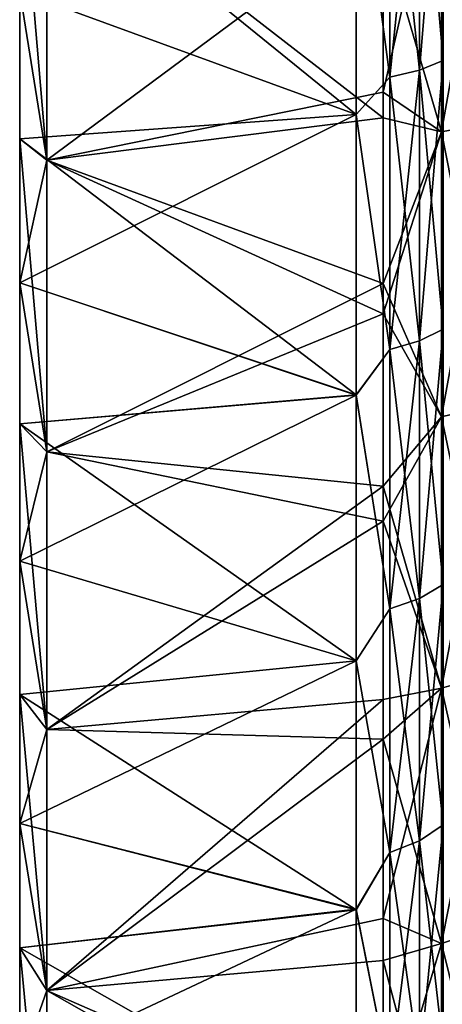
# Model space of a CAD drawing. Header units: metres. Extents: x 26 to 263, y -109 to 109.
# Tile 3 of 256: x 26.26 to 30.34, y -96.52 to -87.02. Entities that reach past the tile are written whole.
import ezdxf

# ---------------------------------------------------------------- set-up
doc = ezdxf.new("R2010")
doc.units = ezdxf.units.M
doc.layers.add('solid_500750', color=7, linetype='CONTINUOUS')

msp = doc.modelspace()

# ---------------------------------------------------------------- linework, layer by layer
at = {"layer": 'solid_500750'}
for points in [[(30.347261, -84.728188, -35.873478), (30.117727, -84.798744, -36.113762), (30.117727, -87.511566, -35.174843)], [(30.347261, -87.418495, -34.942356), (30.347261, -84.728188, -35.873478), (30.117727, -87.511566, -35.174843)], [(30.347261, -84.728188, 21.534067), (30.347261, -87.418495, 20.602943), (30.117727, -84.798744, 21.774351)], [(30.117727, -84.798744, -36.113762), (29.83115, -84.850136, -36.288784), (29.83115, -87.579361, -35.344189)], [(30.117727, -87.511566, -35.174843), (30.117727, -84.798744, -36.113762), (29.83115, -87.579361, -35.344189)], [(30.117727, -84.798744, 21.774351), (30.117727, -87.511566, 20.835434), (29.83115, -84.850136, 21.949373)], [(30.347261, -87.418495, 20.602943), (30.117727, -87.511566, 20.835434), (30.117727, -84.798744, 21.774351)], [(29.83115, -87.579361, -35.344189), (29.83115, -84.850136, -36.288784), (29.508106, -85.122437, -36.313782)], [(29.83115, -84.850136, 21.949373), (29.83115, -87.579361, 21.004778), (29.508106, -85.122375, 21.974388)], [(30.117727, -87.511566, 20.835434), (29.83115, -87.579361, 21.004778), (29.83115, -84.850136, 21.949373)], [(26.260599, -85.305443, 22.517252), (29.508106, -85.122375, 21.974388), (29.508106, -87.93824, 20.968596)], [(26.260599, -86.751259, -36.379028), (29.508106, -87.938522, -35.307888), (29.508106, -85.122437, -36.313782)], [(29.83115, -87.579361, 21.004778), (29.508106, -87.93824, 20.968596), (29.508106, -85.122375, 21.974388)], [(29.83115, -87.579361, -35.344189), (29.508106, -85.122437, -36.313782), (29.508106, -87.938522, -35.307888)], [(30.32963, -85.24971, -37.64962), (30.847132, -85.172287, -37.385941), (30.847132, -88.004349, -36.405754)], [(30.32963, -88.106483, 22.32147), (30.847132, -88.004349, 22.066341), (30.847132, -85.172287, 23.046528)], [(30.32963, -85.24971, 23.310209), (30.32963, -88.106483, 22.32147), (30.847132, -85.172287, 23.046528)], [(26.260599, -85.305443, -36.856663), (26.521072, -85.456306, -38.353226), (26.521072, -88.379028, -37.341663)], [(26.260599, -85.305443, -36.856663), (26.521072, -88.379028, -37.341663), (26.260599, -86.751259, -36.379028)], [(26.260599, -86.751259, 22.039618), (26.260599, -85.305443, 22.517252), (29.508106, -87.93824, 20.968596)], [(30.32963, -85.24971, 23.310209), (29.768578, -85.969055, 23.258354), (29.768578, -87.721222, 22.644939)], [(30.32963, -85.24971, 23.310209), (29.768578, -87.721222, 22.644939), (30.32963, -88.106483, 22.32147)], [(30.32963, -88.106483, -36.660881), (29.768578, -86.179825, -37.529984), (30.32963, -85.24971, -37.64962)], [(30.32963, -88.106483, -36.660881), (30.32963, -85.24971, -37.64962), (30.847132, -88.004349, -36.405754)], [(26.260599, -86.751259, 22.039618), (26.521072, -88.379028, 23.002253), (26.521072, -85.456306, 24.013817)], [(26.521072, -85.456306, 24.013817), (26.521072, -88.379028, 23.002253), (29.768578, -85.969055, 23.258354)], [(26.521072, -85.456306, -38.353226), (29.768578, -86.179825, -37.529984), (29.768578, -87.970375, -36.887707)], [(26.521072, -88.379028, -37.341663), (26.521072, -85.456306, -38.353226), (29.768578, -87.970375, -36.887707)], [(26.521072, -88.379028, 23.002253), (29.768578, -87.721222, 22.644939), (29.768578, -85.969055, 23.258354)], [(30.32963, -88.106483, -36.660881), (29.768578, -87.970375, -36.887707), (29.768578, -86.179825, -37.529984)], [(26.260599, -86.751259, -36.379028), (26.521072, -88.379028, -37.341663), (26.260599, -88.171906, -35.831024)], [(26.260599, -88.171906, 21.491613), (26.521072, -88.379028, 23.002253), (26.260599, -86.751259, 22.039618)], [(26.260599, -86.751259, -36.379028), (26.260599, -88.171906, -35.831024), (29.508106, -87.938522, -35.307888)], [(26.260599, -88.171906, 21.491613), (26.260599, -86.751259, 22.039618), (29.508106, -87.93824, 20.968596)], [(30.347261, -87.418495, -34.942356), (30.117727, -87.511566, -35.174843), (30.117727, -90.122856, -33.982307)], [(30.347261, -90.008102, -33.75972), (30.347261, -87.418495, -34.942356), (30.117727, -90.122856, -33.982307)], [(30.347261, -87.418495, 20.602943), (30.347261, -90.008102, 19.420307), (30.117727, -87.511566, 20.835434)], [(29.83115, -90.206444, -34.144444), (29.83115, -87.579361, -35.344189), (29.508106, -87.938522, -35.307888)], [(29.83115, -87.579361, 21.004778), (29.83115, -90.206444, 19.805031), (29.508106, -87.93824, 20.968596)], [(30.117727, -87.511566, -35.174843), (29.83115, -87.579361, -35.344189), (29.83115, -90.206444, -34.144444)], [(30.117727, -90.122856, -33.982307), (30.117727, -87.511566, -35.174843), (29.83115, -90.206444, -34.144444)], [(30.117727, -87.511566, 20.835434), (30.117727, -90.122856, 19.642897), (29.83115, -87.579361, 21.004778)], [(30.117727, -90.122856, 19.642897), (29.83115, -90.206444, 19.805031), (29.83115, -87.579361, 21.004778)], [(30.347261, -90.008102, 19.420307), (30.117727, -90.122856, 19.642897), (30.117727, -87.511566, 20.835434)], [(26.521072, -88.379028, 23.002253), (29.768578, -89.569847, 21.869383), (29.768578, -87.721222, 22.644939)], [(30.32963, -88.106483, 22.32147), (29.768578, -87.721222, 22.644939), (29.768578, -89.569847, 21.869383)], [(26.260599, -88.171906, 21.491613), (29.508106, -87.93824, 20.968596), (29.508106, -90.644295, 19.690186)], [(26.260599, -89.56395, -35.213974), (29.508106, -90.645584, -34.028908), (29.508106, -87.938522, -35.307888)], [(26.260599, -88.171906, -35.831024), (26.260599, -89.56395, -35.213974), (29.508106, -87.938522, -35.307888)], [(26.521072, -88.379028, -37.341663), (29.768578, -87.970375, -36.887707), (29.768578, -89.861694, -36.073647)], [(29.83115, -90.206444, 19.805031), (29.508106, -90.644295, 19.690186), (29.508106, -87.93824, 20.968596)], [(29.83115, -90.206444, -34.144444), (29.508106, -87.938522, -35.307888), (29.508106, -90.645584, -34.028908)], [(30.32963, -88.106483, -36.660881), (29.768578, -89.861694, -36.073647), (29.768578, -87.970375, -36.887707)], [(30.32963, -88.106483, -36.660881), (30.847132, -88.004349, -36.405754), (30.847132, -90.730415, -35.160801)], [(30.32963, -90.856339, 21.065653), (30.847132, -90.730415, 20.82139), (30.847132, -88.004349, 22.066341)], [(30.32963, -88.106483, 22.32147), (30.32963, -90.856339, 21.065653), (30.847132, -88.004349, 22.066341)], [(30.32963, -88.106483, 22.32147), (29.768578, -89.569847, 21.869383), (30.32963, -90.856339, 21.065653)], [(30.32963, -90.856339, -35.405064), (29.768578, -89.861694, -36.073647), (30.32963, -88.106483, -36.660881)], [(30.32963, -90.856339, -35.405064), (30.32963, -88.106483, -36.660881), (30.847132, -90.730415, -35.160801)], [(26.260599, -88.171906, -35.831024), (26.521072, -88.379028, -37.341663), (26.521072, -91.19236, -36.056858)], [(26.260599, -88.171906, -35.831024), (26.521072, -91.19236, -36.056858), (26.260599, -89.56395, -35.213974)], [(26.260599, -89.56395, 20.874563), (26.521072, -88.379028, 23.002253), (26.260599, -88.171906, 21.491613)], [(26.260599, -89.56395, 20.874563), (26.260599, -88.171906, 21.491613), (29.508106, -90.644295, 19.690186)], [(26.260599, -89.56395, 20.874563), (26.521072, -91.19236, 21.717447), (26.521072, -88.379028, 23.002253)], [(26.521072, -88.379028, 23.002253), (26.521072, -91.19236, 21.717447), (29.768578, -89.569847, 21.869383)], [(26.521072, -91.19236, -36.056858), (26.521072, -88.379028, -37.341663), (29.768578, -89.861694, -36.073647)], [(26.260599, -89.56395, -35.213974), (26.521072, -91.19236, -36.056858), (26.260599, -90.924042, -34.529362)], [(26.260599, -90.924042, 20.189951), (26.521072, -91.19236, 21.717447), (26.260599, -89.56395, 20.874563)], [(26.260599, -89.56395, -35.213974), (26.260599, -90.924042, -34.529362), (29.508106, -90.645584, -34.028908)], [(26.260599, -90.924042, 20.189951), (26.260599, -89.56395, 20.874563), (29.508106, -90.644295, 19.690186)], [(26.521072, -91.19236, 21.717447), (29.768578, -91.524986, 20.893745), (29.768578, -89.569847, 21.869383)], [(30.32963, -90.856339, 21.065653), (29.768578, -89.569847, 21.869383), (29.768578, -91.524986, 20.893745)], [(26.521072, -91.19236, -36.056858), (29.768578, -89.861694, -36.073647), (29.768578, -91.862343, -35.047493)], [(30.32963, -90.856339, -35.405064), (29.768578, -91.862343, -35.047493), (29.768578, -89.861694, -36.073647)], [(30.347261, -90.008102, -33.75972), (30.117727, -90.122856, -33.982307), (30.117727, -92.608963, -32.546951)], [(30.347261, -92.473572, -32.336277), (30.347261, -90.008102, -33.75972), (30.117727, -92.608963, -32.546951)], [(30.347261, -90.008102, 19.420307), (30.347261, -92.473572, 17.996868), (30.117727, -90.122856, 19.642897)], [(30.117727, -90.122856, -33.982307), (29.83115, -90.206444, -34.144444), (29.83115, -92.707588, -32.700405)], [(30.117727, -92.608963, -32.546951), (30.117727, -90.122856, -33.982307), (29.83115, -92.707588, -32.700405)], [(30.117727, -90.122856, 19.642897), (30.117727, -92.608963, 18.207541), (29.83115, -90.206444, 19.805031)], [(30.347261, -92.473572, 17.996868), (30.117727, -92.608963, 18.207541), (30.117727, -90.122856, 19.642897)], [(29.83115, -92.707588, -32.700405), (29.83115, -90.206444, -34.144444), (29.508106, -90.645584, -34.028908)], [(29.83115, -90.206444, 19.805031), (29.83115, -92.707588, 18.360996), (29.508106, -90.644295, 19.690186)], [(30.117727, -92.608963, 18.207541), (29.83115, -92.707588, 18.360996), (29.83115, -90.206444, 19.805031)], [(26.260599, -90.924042, 20.189951), (29.508106, -90.644295, 19.690186), (29.508106, -93.210304, 18.153292)], [(26.260599, -92.248901, -33.778839), (29.508106, -93.209801, -32.493038), (29.508106, -90.645584, -34.028908)], [(26.260599, -90.924042, -34.529362), (26.260599, -92.248901, -33.778839), (29.508106, -90.645584, -34.028908)], [(29.83115, -92.707588, 18.360996), (29.508106, -93.210304, 18.153292), (29.508106, -90.644295, 19.690186)], [(29.83115, -92.707588, -32.700405), (29.508106, -90.645584, -34.028908), (29.508106, -93.209801, -32.493038)], [(30.32963, -90.856339, -35.405064), (30.847132, -90.730415, -35.160801), (30.847132, -93.32579, -33.662357)], [(30.32963, -93.474365, 19.554132), (30.847132, -93.32579, 19.322947), (30.847132, -90.730415, 20.82139)], [(30.32963, -90.856339, 21.065653), (30.32963, -93.474365, 19.554132), (30.847132, -90.730415, 20.82139)], [(30.32963, -90.856339, 21.065653), (29.768578, -91.524986, 20.893745), (30.32963, -93.474365, 19.554132)], [(30.32963, -93.474365, -33.893543), (29.768578, -91.862343, -35.047493), (30.32963, -90.856339, -35.405064)], [(30.32963, -93.474365, -33.893543), (30.32963, -90.856339, -35.405064), (30.847132, -93.32579, -33.662357)], [(26.260599, -90.924042, -34.529362), (26.521072, -91.19236, -36.056858), (26.521072, -93.870827, -34.510445)], [(26.260599, -90.924042, -34.529362), (26.521072, -93.870827, -34.510445), (26.260599, -92.248901, -33.778839)], [(26.260599, -92.248901, 19.439428), (26.521072, -91.19236, 21.717447), (26.260599, -90.924042, 20.189951)], [(26.260599, -92.248901, 19.439428), (26.260599, -90.924042, 20.189951), (29.508106, -93.210304, 18.153292)], [(26.260599, -92.248901, 19.439428), (26.521072, -93.870827, 20.171034), (26.521072, -91.19236, 21.717447)], [(26.521072, -91.19236, 21.717447), (26.521072, -93.870827, 20.171034), (29.768578, -91.524986, 20.893745)], [(26.521072, -93.870827, -34.510445), (26.521072, -91.19236, -36.056858), (29.768578, -91.862343, -35.047493)], [(26.521072, -93.870827, 20.171034), (29.768579, -93.583961, 19.6747), (29.768578, -91.524986, 20.893745)], [(30.32963, -93.474365, 19.554132), (29.768578, -91.524986, 20.893745), (29.768579, -93.583961, 19.6747)], [(26.521072, -93.870827, -34.510445), (29.768578, -91.862343, -35.047493), (29.768578, -93.965988, -33.764259)], [(30.32963, -93.474365, -33.893543), (29.768578, -93.965988, -33.764259), (29.768578, -91.862343, -35.047493)], [(26.260599, -92.248901, -33.778839), (26.521072, -93.870827, -34.510445), (26.260599, -93.535339, -32.964211)], [(26.260599, -93.535339, 18.6248), (26.521072, -93.870827, 20.171034), (26.260599, -92.248901, 19.439428)], [(26.260599, -92.248901, -33.778839), (26.260599, -93.535339, -32.964211), (29.508106, -93.209801, -32.493038)], [(26.260599, -93.535339, 18.6248), (26.260599, -92.248901, 19.439428), (29.508106, -93.210304, 18.153292)], [(30.347261, -92.473572, -32.336277), (30.117727, -92.608963, -32.546951), (30.117727, -94.94738, -30.881777)], [(30.347261, -94.792572, -30.684927), (30.347261, -92.473572, -32.336277), (30.117727, -94.94738, -30.881777)], [(30.347261, -92.473572, 17.996868), (30.347261, -94.792572, 16.345516), (30.117727, -92.608963, 18.207541)], [(30.117727, -92.608963, -32.546951), (29.83115, -92.707588, -32.700405), (29.83115, -95.060135, -31.025162)], [(30.117727, -94.94738, -30.881777), (30.117727, -92.608963, -32.546951), (29.83115, -95.060135, -31.025162)], [(30.117727, -92.608963, 18.207541), (30.117727, -94.94738, 16.542366), (29.83115, -92.707588, 18.360996)], [(30.347261, -94.792572, 16.345516), (30.117727, -94.94738, 16.542366), (30.117727, -92.608963, 18.207541)], [(29.83115, -95.060135, -31.025162), (29.83115, -92.707588, -32.700405), (29.508106, -93.209801, -32.493038)], [(29.83115, -92.707588, 18.360996), (29.83115, -95.060135, 16.685751), (29.508106, -93.210304, 18.153292)], [(30.117727, -94.94738, 16.542366), (29.83115, -95.060135, 16.685751), (29.83115, -92.707588, 18.360996)], [(26.260599, -94.780251, -32.087444), (29.508106, -95.605507, -30.717739), (29.508106, -93.209801, -32.493038)], [(26.260599, -93.535339, -32.964211), (26.260599, -94.780251, -32.087444), (29.508106, -93.209801, -32.493038)], [(26.260599, -93.535339, 18.6248), (29.508106, -93.210304, 18.153292), (29.508106, -95.611282, 16.373596)], [(29.83115, -95.060135, -31.025162), (29.508106, -93.209801, -32.493038), (29.508106, -95.605507, -30.717739)], [(29.83115, -95.060135, 16.685751), (29.508106, -95.611282, 16.373596), (29.508106, -93.210304, 18.153292)], [(30.32963, -93.474365, -33.893543), (30.847132, -93.32579, -33.662357), (30.847132, -95.766983, -31.923992)], [(30.32963, -95.936867, 17.800598), (30.847132, -95.766983, 17.584581), (30.847132, -93.32579, 19.322947)], [(30.32963, -93.474365, 19.554132), (30.32963, -95.936867, 17.800598), (30.847132, -93.32579, 19.322947)], [(30.32963, -95.936867, -32.140011), (29.768578, -93.965988, -33.764259), (30.32963, -93.474365, -33.893543)], [(30.32963, -93.474365, 19.554132), (29.768579, -93.583961, 19.6747), (29.768579, -95.695381, 18.191219)], [(30.32963, -93.474365, 19.554132), (29.768579, -95.695381, 18.191219), (30.32963, -95.936867, 17.800598)], [(30.32963, -95.936867, -32.140011), (30.32963, -93.474365, -33.893543), (30.847132, -95.766983, -31.923992)], [(26.260599, -93.535339, -32.964211), (26.521072, -93.870827, -34.510445), (26.521072, -96.390167, -32.716431)], [(26.260599, -93.535339, -32.964211), (26.521072, -96.390167, -32.716431), (26.260599, -94.780251, -32.087444)], [(26.260599, -94.780251, 17.748032), (26.521072, -93.870827, 20.171034), (26.260599, -93.535339, 18.6248)], [(26.260599, -94.780251, 17.748032), (26.260599, -93.535339, 18.6248), (29.508106, -95.611282, 16.373596)], [(26.521072, -96.390167, 18.37702), (29.768579, -95.695381, 18.191219), (29.768579, -93.583961, 19.6747)], [(26.521072, -93.870827, 20.171034), (26.521072, -96.390167, 18.37702), (29.768579, -93.583961, 19.6747)], [(26.260599, -94.780251, 17.748032), (26.521072, -96.390167, 18.37702), (26.521072, -93.870827, 20.171034)], [(26.521072, -96.390167, -32.716431), (26.521072, -93.870827, -34.510445), (29.768578, -93.965988, -33.764259)], [(26.521072, -96.390167, -32.716431), (29.768578, -93.965988, -33.764259), (29.768578, -96.101822, -32.214573)], [(30.32963, -95.936867, -32.140011), (29.768578, -96.101822, -32.214573), (29.768578, -93.965988, -33.764259)], [(26.260599, -94.780251, -32.087444), (26.521072, -96.390167, -32.716431), (26.260599, -95.980652, -31.150644)], [(26.260599, -95.980652, 16.811234), (26.521072, -96.390167, 18.37702), (26.260599, -94.780251, 17.748032)], [(26.260599, -94.780251, -32.087444), (26.260599, -95.980652, -31.150644), (29.508106, -95.605507, -30.717739)], [(26.260599, -95.980652, 16.811234), (26.260599, -94.780251, 17.748032), (29.508106, -95.611282, 16.373596)], [(30.347261, -94.792572, -30.684927), (30.117727, -94.94738, -30.881777), (30.117727, -97.11692, -29.00186)], [(30.347261, -96.944099, -28.820618), (30.347261, -94.792572, -30.684927), (30.117727, -97.11692, -29.00186)], [(30.347261, -94.792572, 16.345516), (30.347261, -96.944099, 14.481206), (30.117727, -94.94738, 16.542366)], [(30.117727, -94.94738, -30.881777), (29.83115, -95.060135, -31.025162), (29.83115, -97.242798, -29.133877)], [(30.117727, -97.11692, -29.00186), (30.117727, -94.94738, -30.881777), (29.83115, -97.242798, -29.133877)], [(30.117727, -94.94738, 16.542366), (30.117727, -97.11692, 14.662449), (29.83115, -95.060135, 16.685751)], [(30.347261, -96.944099, 14.481206), (30.117727, -97.11692, 14.662449), (30.117727, -94.94738, 16.542366)], [(29.83115, -97.242798, -29.133877), (29.83115, -95.060135, -31.025162), (29.508106, -95.605507, -30.717739)], [(29.83115, -95.060135, 16.685751), (29.83115, -97.242798, 14.794467), (29.508106, -95.611282, 16.373596)], [(30.117727, -97.11692, 14.662449), (29.83115, -97.242798, 14.794467), (29.83115, -95.060135, 16.685751)], [(26.260599, -97.133629, -30.156075), (29.508106, -97.818016, -28.714716), (29.508106, -95.605507, -30.717739)], [(26.260599, -95.980652, -31.150644), (26.260599, -97.133629, -30.156075), (29.508106, -95.605507, -30.717739)], [(26.260599, -95.980652, 16.811234), (29.508106, -95.611282, 16.373596), (29.508106, -97.830322, 14.363006)], [(29.83115, -97.242798, -29.133877), (29.508106, -95.605507, -30.717739), (29.508106, -97.818016, -28.714716)], [(29.83115, -97.242798, 14.794467), (29.508106, -97.830322, 14.363006), (29.508106, -95.611282, 16.373596)], [(26.521072, -96.390167, 18.37702), (29.768579, -97.813698, 16.420935), (29.768579, -95.695381, 18.191219)], [(30.32963, -95.936867, 17.800598), (29.768579, -95.695381, 18.191219), (29.768579, -97.813698, 16.420935)], [(30.32963, -95.936867, -32.140011), (30.847132, -95.766983, -31.923992), (30.847132, -98.031883, -29.961449)], [(30.32963, -98.221527, 15.820929), (30.847132, -98.031883, 15.622037), (30.847132, -95.766983, 17.584581)], [(30.32963, -95.936867, 17.800598), (30.32963, -98.221527, 15.820929), (30.847132, -95.766983, 17.584581)], [(30.32963, -98.221527, -30.160339), (29.768578, -96.101822, -32.214573), (30.32963, -95.936867, -32.140011)], [(30.32963, -95.936867, 17.800598), (29.768579, -97.813698, 16.420935), (30.32963, -98.221527, 15.820929)], [(30.32963, -98.221527, -30.160339), (30.32963, -95.936867, -32.140011), (30.847132, -98.031883, -29.961449)], [(26.260599, -95.980652, -31.150644), (26.521072, -96.390167, -32.716431), (26.521072, -98.72757, -30.691061)], [(26.260599, -95.980652, -31.150644), (26.521072, -98.72757, -30.691061), (26.260599, -97.133629, -30.156075)], [(26.260599, -97.133629, 15.816665), (26.521072, -96.390167, 18.37702), (26.260599, -95.980652, 16.811234)], [(26.260599, -97.133629, 15.816665), (26.260599, -95.980652, 16.811234), (29.508106, -97.830322, 14.363006)], [(26.521072, -96.390167, -32.716431), (29.768578, -96.101822, -32.214573), (29.768578, -98.231735, -30.372215)], [(30.32963, -98.221527, -30.160339), (29.768578, -98.231735, -30.372215), (29.768578, -96.101822, -32.214573)], [(26.260599, -97.133629, 15.816665), (26.521072, -98.72757, 16.35165), (26.521072, -96.390167, 18.37702)], [(26.521072, -96.390167, 18.37702), (26.521072, -98.72757, 16.35165), (29.768579, -97.813698, 16.420935)], [(26.521072, -98.72757, -30.691061), (26.521072, -96.390167, -32.716431), (29.768578, -98.231735, -30.372215)]]:
    msp.add_3dface(points, dxfattribs=at)

doc.saveas('drawing.dxf')
